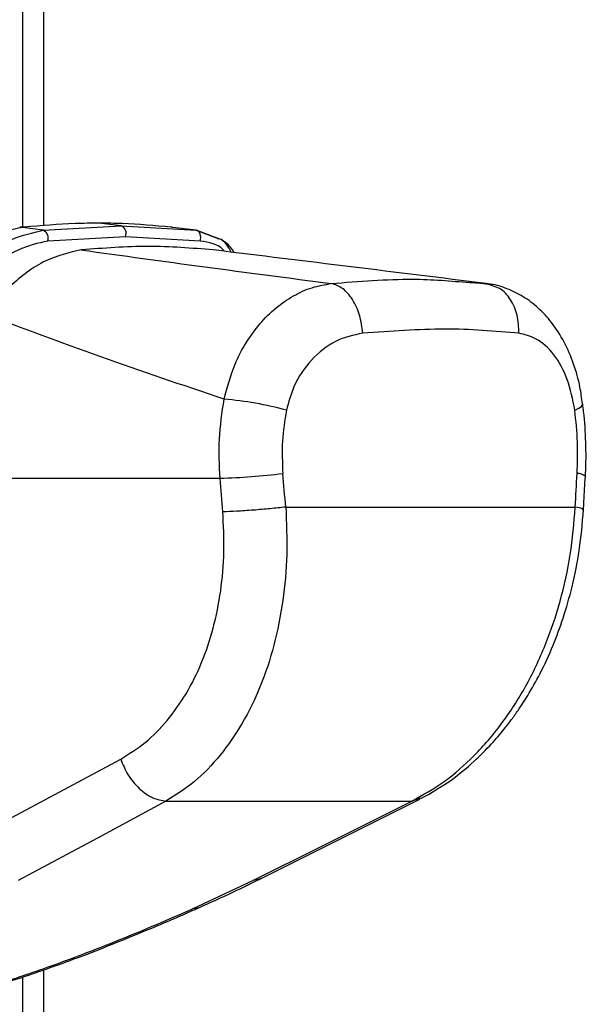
# Model space of a CAD drawing. Header units: millimetres. Extents: x 20 to 22981, y 40 to 19992.
# Tile 133 of 158: x 17827 to 17918, y 5781 to 5938. Entities that reach past the tile are written whole.
import ezdxf

# ---------------------------------------------------------------- set-up
doc = ezdxf.new("R2010")
doc.units = ezdxf.units.MM
doc.header["$LTSCALE"] = 2

msp = doc.modelspace()

# ---------------------------------------------------------------- linework, layer by layer
at = {"color": 8, "linetype": 'Continuous', "lineweight": 25}
for p, q in [((17827.75, 5905.15), (17827.75, 6410.02)), ((17902.57, 5895.91), (17901.7, 5896.14)), ((17891.26, 5813.93), (17889.83, 5813.45)), ((17827.75, 2191.49), (17827.75, 5785.38))]:
    msp.add_line(p, q, dxfattribs=at)
at = {"color": 7, "linetype": 'Continuous', "lineweight": 25}
for p, q in [((17831.09, 6410.02), (17831.09, 5905.35)), ((17827.39, 5905.11), (17827.29, 5905.1)), ((17827.58, 5905.14), (17827.37, 5905.12)), ((17827.81, 5905.12), (17827.72, 5905.11)), ((17830.99, 5904.64), (17827.72, 5905.11)), ((17828.01, 5905.14), (17827.81, 5905.12)), ((17830.99, 5904.64), (17843.45, 5905.34)), ((17843.45, 5905.34), (17839.92, 5905.77)), ((17843.45, 5905.34), (17855.43, 5904.64)), ((17851.56, 5905.12), (17851.37, 5905.14)), ((17851.64, 5905.11), (17851.56, 5905.12)), ((17855.43, 5904.64), (17851.64, 5905.11)), ((17844.14, 5903.62), (17831.75, 5902.92)), ((17856.05, 5902.92), (17844.14, 5903.62)), ((17859.04, 5903.28), (17855.43, 5904.64)), ((17855.43, 5904.64), (17859.03, 5903.28)), ((17860.01, 5902.68), (17859.35, 5903.21)), ((17902.75, 5895.88), (17898.86, 5896.44)), ((17899.07, 5896.29), (17901.7, 5896.14)), ((17902.71, 5895.76), (17901.7, 5896.14)), ((17859.25, 5865.02), (17804, 5865.02)), ((17869.74, 5860.44), (17915.94, 5860.44)), ((17819.79, 5807.52), (17843.39, 5820.19)), ((17865.82, 5801.14), (17891.15, 5813.8)), ((17850.62, 5813.45), (17889.83, 5813.45)), ((17854.86, 5796.26), (17864.49, 5800.79)), ((17831.09, 5786.51), (17831.09, 2191.49))]:
    msp.add_line(p, q, dxfattribs=at)
at = {"color": 7, "linetype": 'Continuous', "lineweight": 25, "flags": 128}
for points in [[(17827.72, 5905.11), (17827.42, 5905.12), (17827.27, 5905.11)], [(17828.01, 5905.14), (17827.72, 5905.15), (17827.58, 5905.14)], [(17856.05, 5902.92), (17856.13, 5903.19), (17856.17, 5903.48), (17856.15, 5903.77), (17856.09, 5904.03), (17855.97, 5904.27), (17855.82, 5904.45), (17855.64, 5904.58), (17855.43, 5904.64)], [(17850.62, 5813.45), (17840.38, 5807.95), (17827.04, 5800.79)], [(17864.49, 5800.79), (17875.49, 5806.28), (17889.83, 5813.45)]]:
    msp.add_lwpolyline(points, dxfattribs=at)
at = {"color": 8, "linetype": 'Continuous', "lineweight": 25, "flags": 128}
for points in [[(17827.81, 5905.12), (17827.51, 5905.13), (17827.39, 5905.12)], [(17915.87, 5875.91), (17916.51, 5876.22), (17916.93, 5876.51), (17917.13, 5876.79), (17917.14, 5876.91)], [(17865.82, 5801.14), (17865.41, 5800.96), (17864.49, 5800.79)], [(17855.85, 5796.44), (17855.43, 5796.31), (17854.86, 5796.26)]]:
    msp.add_lwpolyline(points, dxfattribs=at)
at = {"color": 7, "linetype": 'Continuous', "lineweight": 25}
for centre, radius, start, end in [((17842.99, 5904.16), 1.27, 335.1179, 68.8427), ((17830.49, 5903.39), 1.35, 339.6289, 68.0377), ((17855.34, 5822.94), 54.92, 74.6901, 85.239), ((17854.59, 5991.43), 126.49, 272.1108, 276.6674)]:
    msp.add_arc(centre, radius, start, end, dxfattribs=at)
at = {"color": 8, "linetype": 'Continuous', "lineweight": 25}
msp.add_arc((17916.35, 5863.93), 1.86, 50.0693, 93.3373, dxfattribs=at)
at = {"color": 7, "linetype": 'Continuous', "lineweight": 25}
for centre, major_axis, ratio, start_param, end_param in [((17778.95, 5538.91), (-116.8, 1617.42), 0.071472, 4.907349, 4.910728), ((17778.95, 5538.91), (116.8, 1617.42), 0.071472, 4.917671, 4.921051), ((17773.32, 5538.14), (-111.06, 1617.42), 0.068026, 4.907839, 4.911218)]:
    msp.add_ellipse(centre, major_axis=major_axis, ratio=ratio, start_param=start_param, end_param=end_param, dxfattribs=at)
for points, knots in [([(17827.72, 5905.11), (17826.02, 5904.73), (17822.64, 5903.97), (17817.89, 5900.81), (17815.21, 5898.22), (17814.1, 5897.14)], [0, 0, 0, 0, 0.373601, 0.740943, 1, 1, 1, 1]), ([(17839.92, 5905.77), (17838.66, 5905.76), (17834.75, 5905.73), (17830.74, 5905.38), (17828.01, 5905.14)], [0, 0, 0, 0, 0.32125, 1, 1, 1, 1]), ([(17851.37, 5905.14), (17848.82, 5905.38), (17845.05, 5905.73), (17841.17, 5905.76), (17839.92, 5905.77)], [0, 0, 0, 0, 0.67875, 1, 1, 1, 1]), ([(17817.11, 5896.28), (17818.37, 5897.54), (17821.17, 5900.33), (17826.03, 5903.53), (17829.34, 5904.27), (17830.99, 5904.64)], [0, 0, 0, 0, 0.291567, 0.64553, 1, 1, 1, 1]), ([(17861.52, 5901.09), (17861.34, 5901.39), (17860.77, 5902.26), (17859.92, 5902.83), (17859.35, 5903.22)], [0, 0, 0, 0, 0.336269, 1, 1, 1, 1]), ([(17831.75, 5902.92), (17830.19, 5902.57), (17827.06, 5901.85), (17822.42, 5898.78), (17819.74, 5896.14), (17818.52, 5894.94)], [0, 0, 0, 0, 0.352553, 0.706371, 1, 1, 1, 1]), ([(17858.17, 5901.51), (17854.73, 5901.78), (17847.82, 5902.32), (17840.68, 5901.78), (17837.1, 5901.51)], [0, 0, 0, 0, 0.4985519, 1, 1, 1, 1]), ([(17837.1, 5901.51), (17835.18, 5901.07), (17831.34, 5900.19), (17826, 5896.24), (17823.03, 5892.76), (17821.72, 5891.23)], [0, 0, 0, 0, 0.3588979, 0.7178919, 1, 1, 1, 1]), ([(17837.1, 5901.51), (17843.63, 5900.6), (17856.68, 5898.79), (17870.23, 5897.02), (17877, 5896.14)], [0, 0, 0, 0, 0.499857, 1, 1, 1, 1]), ([(17901.7, 5896.14), (17894.56, 5897.02), (17880.28, 5898.79), (17865.54, 5900.6), (17858.17, 5901.51)], [0, 0, 0, 0, 0.49988, 1, 1, 1, 1]), ([(17859.9, 5877.67), (17860.4, 5879.57), (17861.24, 5882.77), (17863.35, 5886.73), (17865.54, 5889.77), (17868.1, 5892.29), (17870.92, 5894.25), (17873.92, 5895.61), (17875.98, 5895.96), (17877, 5896.14)], [0, 0, 0, 0, 0.196461, 0.330152, 0.463846, 0.597934, 0.732025, 0.866012, 1, 1, 1, 1]), ([(17917.09, 5876.91), (17916.97, 5877.81), (17916.69, 5880.01), (17915.73, 5883.35), (17914.25, 5886.84), (17912.33, 5889.85), (17910.11, 5892.26), (17907.71, 5894.1), (17904.99, 5895.39), (17902.95, 5896.07), (17901.81, 5896.1), (17901.7, 5896.11)], [0, 0, 0, 0, 0.09496, 0.2307941, 0.3716173, 0.5132993, 0.6354584, 0.7520389, 0.8658022, 0.9882255, 1, 1, 1, 1]), ([(17859.9, 5877.67), (17853.24, 5879.91), (17839.92, 5884.4), (17827.79, 5888.95), (17821.72, 5891.23)], [0, 0, 0, 0, 0.499424, 1, 1, 1, 1]), ([(17882.02, 5888.2), (17880.55, 5887.88), (17877.62, 5887.26), (17873.73, 5884.15), (17871.01, 5880.2), (17870.19, 5877.18), (17869.84, 5875.91)], [0, 0, 0, 0, 0.2730741, 0.5429904, 0.8074477, 1, 1, 1, 1]), ([(17906.95, 5888.2), (17903.11, 5888.53), (17895.47, 5889.18), (17886.49, 5888.52), (17882.02, 5888.2)], [0, 0, 0, 0, 0.502298, 1, 1, 1, 1]), ([(17915.87, 5875.91), (17915.53, 5877.61), (17914.86, 5881.03), (17912.62, 5884.99), (17909.91, 5887.49), (17907.85, 5887.98), (17906.95, 5888.2)], [0, 0, 0, 0, 0.257817, 0.519525, 0.787005, 1, 1, 1, 1]), ([(17859.25, 5865.02), (17859.15, 5867.12), (17858.95, 5871.37), (17859.58, 5875.55), (17859.9, 5877.67)], [0, 0, 0, 0, 0.493479, 1, 1, 1, 1]), ([(17917.53, 5865.36), (17917.54, 5865.51), (17917.7, 5867.29), (17917.63, 5870.76), (17917.46, 5874.48), (17917.17, 5876.5), (17917.11, 5876.91)], [0, 0, 0, 0, 0.0392657, 0.4645714, 0.8919764, 1, 1, 1, 1]), ([(17869.84, 5875.91), (17869.57, 5874.26), (17869.02, 5870.92), (17869.19, 5867.52), (17869.27, 5865.79)], [0, 0, 0, 0, 0.492721, 1, 1, 1, 1]), ([(17916.24, 5865.79), (17916.3, 5867.47), (17916.41, 5870.87), (17916.05, 5874.21), (17915.87, 5875.91)], [0, 0, 0, 0, 0.4926922, 1, 1, 1, 1]), ([(17917.25, 5860), (17917.28, 5860.45), (17917.38, 5862.23), (17917.47, 5864.02), (17917.55, 5865.36)], [0, 0, 0, 0, 0.250064, 1, 1, 1, 1]), ([(17843.39, 5820.19), (17844.71, 5821.01), (17847.37, 5822.65), (17850.87, 5826.23), (17853.92, 5830.52), (17856.41, 5835.49), (17858.26, 5841.04), (17859.45, 5847.02), (17860.01, 5853.29), (17859.79, 5857.54), (17859.69, 5859.67)], [0, 0, 0, 0, 0.124405, 0.249474, 0.373855, 0.498989, 0.623387, 0.749223, 0.874701, 1, 1, 1, 1]), ([(17869.74, 5860.44), (17869.84, 5857.91), (17870.05, 5852.86), (17869.37, 5845.43), (17867.97, 5838.33), (17865.79, 5831.71), (17862.89, 5825.78), (17859.33, 5820.67), (17855.26, 5816.4), (17852.16, 5814.44), (17850.62, 5813.45)], [0, 0, 0, 0, 0.125078, 0.249956, 0.375349, 0.500002, 0.625552, 0.749896, 0.87499, 1, 1, 1, 1]), ([(17889.83, 5813.45), (17891.58, 5814.43), (17895.07, 5816.38), (17899.9, 5820.64), (17904.28, 5825.73), (17908.11, 5831.66), (17911.25, 5838.26), (17913.64, 5845.37), (17915.32, 5852.82), (17915.73, 5857.9), (17915.94, 5860.44)], [0, 0, 0, 0, 0.1242539, 0.2487548, 0.3736733, 0.4983115, 0.6239519, 0.7486485, 0.8743533, 1, 1, 1, 1]), ([(17891.28, 5813.87), (17892.9, 5814.78), (17895.85, 5816.45), (17899.58, 5819.55), (17902.38, 5822.34), (17904.34, 5824.64), (17905.74, 5826.44), (17907.02, 5828.24), (17908.56, 5830.62), (17910.49, 5834.05), (17912.39, 5838.18), (17914.11, 5842.85), (17915.55, 5847.9), (17916.73, 5853.7), (17917.07, 5857.84), (17917.25, 5860)], [0, 0, 0, 0, 0.1140636, 0.2084226, 0.2840344, 0.3401265, 0.3768776, 0.4093966, 0.460532, 0.5309189, 0.6202867, 0.6990898, 0.7886222, 0.8891865, 1, 1, 1, 1]), ([(17843.39, 5820.19), (17843.73, 5819.34), (17844.45, 5817.59), (17846.3, 5815.39), (17848.47, 5813.84), (17849.92, 5813.58), (17850.62, 5813.45)], [0, 0, 0, 0, 0.241934, 0.5, 0.758066, 1, 1, 1, 1]), ([(17855.85, 5796.45), (17857.01, 5796.97), (17860.01, 5798.3), (17863.29, 5799.87), (17865.36, 5800.91), (17865.81, 5801.14)], [0, 0, 0, 0, 0.331468, 0.856769, 1, 1, 1, 1]), ([(17819.39, 5796.26), (17817.34, 5794.84), (17813.49, 5792.18), (17809.7, 5788.95), (17807.47, 5786.57), (17806.39, 5785), (17805.92, 5783.67), (17806.08, 5782.56), (17807.15, 5781.75), (17809.38, 5781.43), (17812.42, 5781.62), (17816.81, 5782.4), (17821.73, 5783.68), (17826.67, 5785.21), (17831.73, 5786.93), (17837.29, 5788.98), (17845.38, 5792.16), (17851.06, 5794.61), (17854.86, 5796.26)], [0, 0, 0, 0, 0.120042, 0.225865, 0.279652, 0.333912, 0.373561, 0.413975, 0.461049, 0.495787, 0.530527, 0.571691, 0.631759, 0.677517, 0.723914, 0.791907, 0.860464, 1, 1, 1, 1]), ([(17808.06, 5781.07), (17808.5, 5781.06), (17809.89, 5781.04), (17812.42, 5781.36), (17815.65, 5781.94), (17819.05, 5782.75), (17822.71, 5783.77), (17826.7, 5785.01), (17831.17, 5786.52), (17836.17, 5788.33), (17841.68, 5790.46), (17847.69, 5792.92), (17852.49, 5794.94), (17855.23, 5796.17), (17855.84, 5796.45)], [0, 0, 0, 0, 0.029277, 0.092774, 0.154214, 0.218204, 0.287709, 0.365064, 0.451634, 0.555865, 0.673588, 0.803736, 0.956052, 1, 1, 1, 1])]:
    msp.add_open_spline(points, degree=3, knots=knots, dxfattribs=at)
at = {"color": 8, "linetype": 'Continuous', "lineweight": 25}
for points, knots in [([(17861.01, 5901.16), (17860.58, 5901.98), (17860.1, 5902.91), (17859.16, 5903.24), (17859.04, 5903.28)], [0, 0, 0, 0, 0.8746193, 1, 1, 1, 1]), ([(17859.92, 5901.29), (17859.87, 5901.36), (17859.02, 5902.47), (17857.49, 5902.7), (17856.05, 5902.92)], [0, 0, 0, 0, 0.06224, 1, 1, 1, 1]), ([(17877, 5896.14), (17881.43, 5896.49), (17889.33, 5897.13), (17896.1, 5896.55), (17899.07, 5896.29)], [0, 0, 0, 0, 0.560726, 1, 1, 1, 1]), ([(17906.95, 5888.2), (17906.91, 5889.18), (17906.84, 5891.14), (17905.68, 5893.65), (17904.23, 5895.3), (17903.1, 5895.64), (17902.71, 5895.76)], [0, 0, 0, 0, 0.28327, 0.566541, 0.849811, 1, 1, 1, 1]), ([(17917.16, 5860.01), (17917.16, 5860.06), (17917.16, 5860.19), (17916.39, 5860.35), (17915.94, 5860.44)], [0, 0, 0, 0, 0.4153484, 1, 1, 1, 1])]:
    msp.add_open_spline(points, degree=3, knots=knots, dxfattribs=at)
at = {"color": 7, "linetype": 'Continuous', "lineweight": 25}
for points in [[(17882.02, 5888.2), (17881.9, 5889.18), (17881.65, 5891.14), (17880.46, 5893.67), (17878.86, 5895.54), (17877.62, 5895.94), (17877, 5896.14)], [(17869.74, 5860.44), (17868.93, 5860.35), (17867.31, 5860.17), (17864.52, 5859.93), (17861.82, 5859.75), (17860.4, 5859.69), (17859.69, 5859.67)]]:
    msp.add_open_spline(points, degree=3, dxfattribs=at)

doc.saveas('drawing.dxf')
